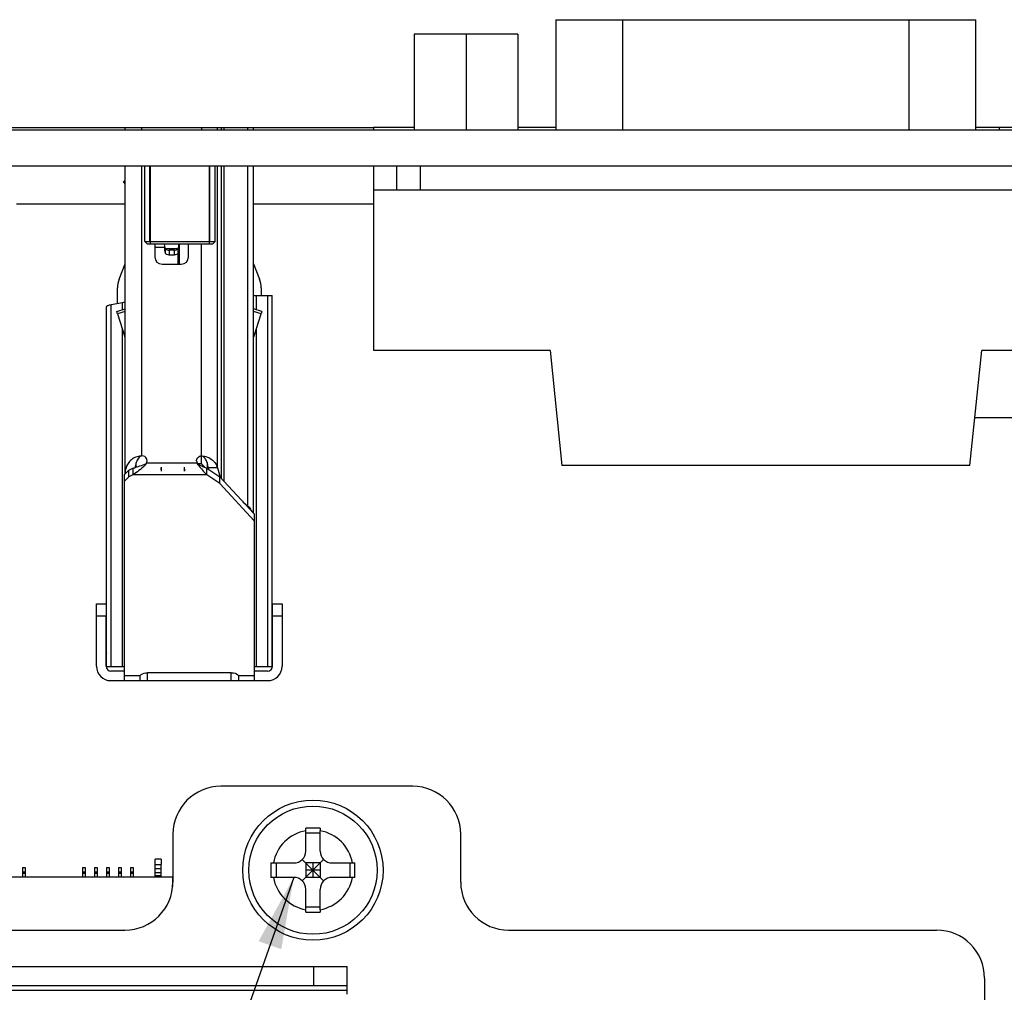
# Model space of a CAD drawing. Header units: millimetres. Extents: x 0 to 3905, y -1166 to 1110.
# Tile 32 of 155: x 1455 to 1496, y -531 to -490. Entities that reach past the tile are written whole.
import ezdxf

# ---------------------------------------------------------------- set-up
doc = ezdxf.new("R2010")
doc.units = ezdxf.units.MM
doc.header["$LTSCALE"] = 65.395
doc.layers.get('0').update_dxf_attribs({"linetype": 'CONTINUOUS'})
for name, color, linetype in [('101300229_DXF_CONTINUOUS_LINE', 7, 'CONTINUOUS'), ('101300561_DXF_CONTINUOUS_LINE', 7, 'CONTINUOUS'), ('101304314_DXF_CONTINUOUS_LINE', 7, 'CONTINUOUS'), ('101304772_DXF_CONTINUOUS_LINE', 7, 'CONTINUOUS'), ('DE-11-004220DXF_CONTINUOUS_LINE', 7, 'CONTINUOUS'), ('DE-11-053560DXF_CONTINUOUS_LINE', 7, 'CONTINUOUS'), ('DE-11-055623DXF_CONTINUOUS_LINE', 7, 'CONTINUOUS'), ('DE-13-001392DXF_CONTINUOUS_LINE', 7, 'CONTINUOUS'), ('DE-19-002068DXF_CONTINUOUS_LINE', 7, 'CONTINUOUS'), ('DE-20-017388_DXF_TEXT', 7, 'CONTINUOUS'), ('PCB-MV-23383DXF_CONTINUOUS_LINE', 7, 'CONTINUOUS'), ('SC-KM3X5B-JMDXF_CONTINUOUS_LINE', 7, 'CONTINUOUS'), ('SC-PSF0M3X6-DXF_CONTINUOUS_LINE', 7, 'CONTINUOUS'), ('ZKRD4B0C487ADXF_CONTINUOUS_LINE', 7, 'CONTINUOUS')]:
    doc.layers.add(name, color=color, linetype=linetype)
doc.styles.get("Standard").update_dxf_attribs({"font": 'ISOCP', "width": 0.8})
doc.dimstyles.get("Standard").update_dxf_attribs({"dimtxt": 3, "dimasz": 3, "dimexe": 2.5, "dimexo": 0.5, "dimtad": 1, "dimdsep": 46, "dimtxsty": 'Standard', "dimblk": '_FILLED', "dimblk1": '_FILLED', "dimblk2": '_FILLED', "dimcen": 0.09, "dimclrt": 3, "dimazin": 2, "dimtol": 1, "dimtp": 0.01, "dimtm": 0.01, "dimtfac": 1, "dimtofl": 0, "dimtmove": 0, "dimatfit": 3, "dimldrblk": '_FILLED', "dimfxl": 1, "dimtolj": 1, "dimarcsym": 0})

# ---------------------------------------------------------------- blocks, each defined once
blk = doc.blocks.new('_FILLED')
at = {"color": 0, "linetype": 'ByBlock'}
blk.add_solid([(0, 0), (-1, 0.167), (-1, -0.167)], dxfattribs=at)

msp = doc.modelspace()

# ---------------------------------------------------------------- linework, layer by layer
at = {"layer": '101300229_DXF_CONTINUOUS_LINE'}
for p, q in [((1469.529, -494.773), (1469.529, -494.873)), ((1471.229, -494.773), (1469.529, -494.773)), ((1477.134, -494.773), (1475.559, -494.773)), ((1469.529, -496.373), (1469.529, -503.973)), ((1469.544, -497.378), (1469.529, -497.378)), ((1469.529, -497.864), (1469.544, -497.864)), ((1469.529, -503.973), (1469.544, -503.973))]:
    msp.add_line(p, q, dxfattribs=at)
at = {"layer": '101300561_DXF_CONTINUOUS_LINE'}
for p, q in [((1496.229, -494.773), (1494.655, -494.773)), ((1495.639, -494.873), (1495.639, -494.773)), ((1494.603, -506.873), (1502.259, -506.873))]:
    msp.add_line(p, q, dxfattribs=at)
at = {"layer": '101304314_DXF_CONTINUOUS_LINE'}
for p, q in [((1460.431, -525.519), (1460.431, -525.289)), ((1460.681, -525.289), (1460.431, -525.289)), ((1460.681, -525.289), (1460.681, -525.519)), ((1454.896, -525.639), (1454.896, -525.828)), ((1454.896, -525.639), (1455.016, -525.639)), ((1454.896, -525.828), (1454.896, -525.878)), ((1454.896, -525.828), (1455.016, -525.828)), ((1454.896, -525.878), (1454.896, -526.039)), ((1454.896, -525.878), (1455.016, -525.878)), ((1455.016, -525.639), (1455.016, -525.828)), ((1455.016, -525.828), (1455.016, -525.878)), ((1455.016, -525.878), (1455.016, -526.039)), ((1457.396, -525.639), (1457.396, -525.828)), ((1457.396, -525.639), (1457.516, -525.639)), ((1457.396, -525.828), (1457.396, -525.878)), ((1457.396, -525.828), (1457.516, -525.828)), ((1457.396, -525.878), (1457.396, -526.039)), ((1457.396, -525.878), (1457.516, -525.878)), ((1457.516, -525.639), (1457.516, -525.828)), ((1457.516, -525.828), (1457.516, -525.878)), ((1457.516, -525.878), (1457.516, -526.039)), ((1457.896, -525.639), (1457.896, -525.828)), ((1457.896, -525.639), (1458.016, -525.639)), ((1457.896, -525.828), (1457.896, -525.878)), ((1457.896, -525.828), (1458.016, -525.828)), ((1457.896, -525.878), (1457.896, -526.039)), ((1457.896, -525.878), (1458.016, -525.878)), ((1458.016, -525.639), (1458.016, -525.828)), ((1458.016, -525.828), (1458.016, -525.878)), ((1458.016, -525.878), (1458.016, -526.039)), ((1458.396, -525.639), (1458.396, -525.828)), ((1458.396, -525.639), (1458.516, -525.639)), ((1458.396, -525.828), (1458.396, -525.878)), ((1458.396, -525.828), (1458.516, -525.828)), ((1458.396, -525.878), (1458.396, -526.039)), ((1458.396, -525.878), (1458.516, -525.878)), ((1458.516, -525.639), (1458.516, -525.828)), ((1458.516, -525.828), (1458.516, -525.878)), ((1458.516, -525.878), (1458.516, -526.039)), ((1458.896, -525.639), (1458.896, -525.828)), ((1458.896, -525.639), (1459.016, -525.639)), ((1458.896, -525.828), (1458.896, -525.878)), ((1458.896, -525.828), (1459.016, -525.828)), ((1458.896, -525.878), (1458.896, -526.039)), ((1458.896, -525.878), (1459.016, -525.878)), ((1459.016, -525.639), (1459.016, -525.828)), ((1459.016, -525.828), (1459.016, -525.878)), ((1459.016, -525.878), (1459.016, -526.039)), ((1459.396, -525.639), (1459.396, -525.828)), ((1459.396, -525.639), (1459.516, -525.639)), ((1459.396, -525.828), (1459.396, -525.878)), ((1459.396, -525.828), (1459.516, -525.828)), ((1459.396, -525.878), (1459.396, -526.039)), ((1459.396, -525.878), (1459.516, -525.878)), ((1459.516, -525.639), (1459.516, -525.828)), ((1459.516, -525.828), (1459.516, -525.878)), ((1459.516, -525.878), (1459.516, -526.039)), ((1460.431, -525.699), (1460.431, -525.519)), ((1460.431, -525.519), (1460.681, -525.519)), ((1460.431, -525.859), (1460.431, -525.699)), ((1460.681, -525.699), (1460.431, -525.699)), ((1460.431, -525.969), (1460.431, -525.859)), ((1460.681, -525.859), (1460.431, -525.859)), ((1460.681, -525.699), (1460.681, -525.519)), ((1460.681, -525.859), (1460.681, -525.699)), ((1460.681, -525.969), (1460.681, -525.859)), ((1461.162, -526.039), (1439.252, -526.039)), ((1460.431, -526.039), (1460.431, -525.969)), ((1460.431, -525.969), (1460.681, -525.969)), ((1460.681, -526.039), (1460.681, -525.969)), ((1461.162, -526.44), (1461.162, -526.039))]:
    msp.add_line(p, q, dxfattribs=at)
at = {"layer": '101304772_DXF_CONTINUOUS_LINE'}
for p, q in [((1459.179, -494.873), (1459.179, -494.773)), ((1459.179, -494.773), (1464.529, -494.773)), ((1459.879, -494.873), (1459.879, -494.773)), ((1462.357, -494.773), (1462.357, -494.873)), ((1463.027, -494.873), (1463.027, -494.773)), ((1463.203, -494.873), (1463.203, -494.773)), ((1463.292, -494.773), (1463.292, -494.873)), ((1464.291, -494.873), (1464.291, -494.773)), ((1464.529, -494.873), (1464.529, -494.773)), ((1459.179, -509.175), (1459.179, -496.373)), ((1459.879, -508.473), (1459.879, -496.373)), ((1463.027, -508.968), (1463.027, -496.373)), ((1463.203, -509.42), (1463.203, -496.373)), ((1463.292, -496.373), (1463.292, -509.516)), ((1464.291, -510.563), (1464.291, -496.373)), ((1464.529, -510.863), (1464.529, -496.373)), ((1459.115, -497.026), (1459.179, -496.98)), ((1459.179, -497.125), (1459.115, -497.026)), ((1460.418, -499.623), (1460.418, -500.173)), ((1460.812, -499.623), (1460.815, -499.734)), ((1460.812, -499.623), (1460.815, -499.734)), ((1461.422, -499.734), (1461.424, -499.623)), ((1461.422, -499.734), (1461.424, -499.623)), ((1461.444, -500.473), (1461.444, -499.623)), ((1461.818, -500.173), (1461.818, -499.623)), ((1462.357, -508.791), (1462.357, -499.623)), ((1460.812, -499.774), (1460.418, -499.774)), ((1460.815, -499.734), (1460.815, -499.904)), ((1460.851, -499.817), (1460.851, -500.017)), ((1460.851, -499.817), (1461.386, -499.817)), ((1461.015, -499.892), (1461.015, -500.092)), ((1461.222, -499.892), (1461.015, -499.892)), ((1461.222, -499.892), (1461.222, -500.092)), ((1461.386, -500.017), (1461.386, -499.817)), ((1461.394, -500.473), (1461.394, -499.992)), ((1461.422, -499.904), (1461.422, -499.734)), ((1458.925, -501.095), (1459.179, -500.461)), ((1461.222, -500.092), (1461.015, -500.092)), ((1464.529, -500.462), (1464.782, -501.095)), ((1460.718, -500.473), (1461.518, -500.473)), ((1458.854, -502.122), (1458.854, -501.466)), ((1464.854, -501.466), (1464.854, -501.773)), ((1459.071, -502.083), (1458.598, -502.168)), ((1459.071, -502.374), (1459.071, -502.083)), ((1464.529, -501.773), (1465.304, -501.773)), ((1464.636, -501.773), (1464.636, -502.374)), ((1465.11, -501.773), (1465.11, -517.273)), ((1465.304, -517.273), (1465.304, -501.773)), ((1458.404, -517.273), (1458.404, -502.248)), ((1458.598, -517.273), (1458.598, -502.168)), ((1458.829, -502.453), (1459.179, -502.339)), ((1458.86, -502.548), (1458.829, -502.453)), ((1459.179, -502.444), (1458.86, -502.548)), ((1464.879, -502.453), (1464.529, -502.339)), ((1464.848, -502.548), (1464.529, -502.444)), ((1464.879, -502.453), (1464.848, -502.548)), ((1458.86, -502.548), (1459.169, -503.5)), ((1464.539, -503.5), (1464.848, -502.548)), ((1459.071, -517.273), (1459.071, -503.197)), ((1464.636, -503.199), (1464.636, -517.273)), ((1459.894, -508.473), (1459.879, -508.473)), ((1459.154, -509.242), (1459.334, -509.061)), ((1459.334, -509.061), (1459.502, -508.984)), ((1459.334, -509.344), (1459.334, -509.061)), ((1459.502, -508.984), (1459.502, -509.267)), ((1459.629, -508.787), (1459.629, -508.946)), ((1460.003, -508.813), (1460.003, -508.868)), ((1460.705, -508.773), (1460.068, -508.772)), ((1460.678, -509.034), (1460.676, -509.085)), ((1460.678, -509.034), (1460.676, -509.085)), ((1460.676, -509.085), (1460.676, -509.095)), ((1460.676, -509.085), (1460.676, -509.095)), ((1460.679, -508.974), (1460.678, -509.034)), ((1460.68, -508.935), (1460.679, -508.954)), ((1460.68, -508.935), (1460.679, -508.954)), ((1460.679, -508.954), (1460.679, -508.974)), ((1460.679, -508.954), (1460.679, -508.974)), ((1461.623, -508.773), (1460.705, -508.773)), ((1462.184, -508.772), (1461.623, -508.773)), ((1461.649, -508.974), (1461.648, -508.935)), ((1461.649, -508.974), (1461.648, -508.935)), ((1461.65, -509.016), (1461.649, -508.974)), ((1461.65, -509.016), (1461.649, -508.974)), ((1461.65, -509.03), (1461.65, -509.016)), ((1461.65, -509.03), (1461.65, -509.016)), ((1461.652, -509.103), (1461.65, -509.03)), ((1462.207, -508.791), (1462.357, -508.791)), ((1462.221, -508.8), (1462.221, -508.838)), ((1462.59, -509.267), (1462.59, -508.984)), ((1462.59, -508.984), (1463.133, -509.344)), ((1462.596, -508.751), (1462.596, -508.984)), ((1462.664, -509.033), (1462.644, -508.968)), ((1463.027, -508.968), (1462.644, -508.968)), ((1463.027, -508.968), (1463.146, -509.357)), ((1459.154, -517.846), (1459.154, -509.242)), ((1459.334, -509.344), (1459.154, -509.525)), ((1459.179, -509.217), (1459.179, -509.175)), ((1459.221, -509.175), (1459.179, -509.175)), ((1459.502, -509.267), (1459.334, -509.344)), ((1462.59, -509.267), (1459.502, -509.267)), ((1460.676, -509.095), (1460.676, -509.103)), ((1460.676, -509.095), (1460.676, -509.103)), ((1463.133, -509.627), (1462.59, -509.267)), ((1463.133, -509.627), (1463.133, -509.344)), ((1463.133, -509.344), (1464.554, -510.891)), ((1464.554, -511.173), (1463.133, -509.627)), ((1464.09, -510.385), (1464.291, -510.563)), ((1464.253, -510.563), (1464.291, -510.563)), ((1464.554, -510.891), (1464.554, -517.846)), ((1457.984, -515.136), (1457.984, -514.636)), ((1457.984, -514.636), (1458.384, -514.636)), ((1458.384, -514.636), (1458.384, -515.136)), ((1465.324, -515.136), (1465.324, -514.636)), ((1465.324, -514.636), (1465.724, -514.636)), ((1465.724, -514.636), (1465.724, -515.136)), ((1457.984, -517.246), (1457.984, -515.136)), ((1457.984, -515.136), (1458.384, -515.136)), ((1458.384, -517.246), (1458.384, -515.136)), ((1465.324, -517.246), (1465.324, -515.136)), ((1465.324, -515.136), (1465.724, -515.136)), ((1465.724, -515.136), (1465.724, -517.246)), ((1458.404, -515.369), (1458.384, -515.369)), ((1465.324, -515.369), (1465.304, -515.369)), ((1458.384, -516.638), (1458.404, -516.693)), ((1465.304, -516.693), (1465.324, -516.638)), ((1459.154, -517.273), (1458.404, -517.273)), ((1465.304, -517.273), (1464.554, -517.273)), ((1459.154, -517.446), (1458.584, -517.446)), ((1459.784, -517.641), (1459.154, -517.641)), ((1459.784, -517.641), (1459.784, -517.846)), ((1460.104, -517.846), (1460.104, -517.514)), ((1463.604, -517.514), (1460.104, -517.514)), ((1463.604, -517.846), (1463.604, -517.514)), ((1463.923, -517.846), (1463.923, -517.641)), ((1464.554, -517.641), (1463.923, -517.641)), ((1465.124, -517.446), (1464.554, -517.446)), ((1458.584, -517.846), (1459.154, -517.846)), ((1459.154, -517.846), (1465.124, -517.846))]:
    msp.add_line(p, q, dxfattribs=at)
for centre, radius, start, end in [((1466.044, -497.533), 5.674, 202.8309, 203.7425), ((1469.652, -497.177), 9.248, 197.15, 197.8845), ((1456.281, -497.571), 5.577, 336.2515, 337.1788), ((1452.397, -497.118), 9.445, 342.1252, 342.8444), ((1460.718, -500.173), 0.3, 180, 270), ((1461.518, -500.173), 0.3, 270, 0), ((1459.854, -501.466), 1, 158.1986, 179.9927), ((1463.854, -501.466), 1, 0, 21.8014), ((1458.979, -503.562), 0.2, 0, 18), ((1459.879, -509.18), 0.707, 89.9681, 91.9824), ((1459.894, -508.673), 0.2, 330.2509, 90), ((1462.357, -508.673), 0.2, 180, 209.6753), ((1458.609, -505.732), 3.373, 285.3433, 286.7112), ((1458.53, -505.466), 3.65, 286.697, 286.9399), ((1458.482, -505.308), 3.815, 286.9423, 287.4954), ((1461.795, -509.049), 1.121, 177.9714, 179.0642), ((1461.78, -509.048), 1.106, 177.9805, 179.9772), ((1461.759, -509.048), 1.085, 179.0653, 179.9307), ((1461.676, -509.048), 1.002, 179.8966, 183.0995), ((1461.679, -509.049), 1.005, 179.9565, 183.0858), ((1461.85, -509.051), 1.176, 176.2424, 177.9842), ((1461.844, -509.05), 1.17, 176.2386, 177.967), ((1461.91, -509.055), 1.236, 174.454, 176.2438), ((1461.902, -509.054), 1.228, 174.4345, 176.2395), ((1436.615, -508.411), 24.07, 358.5176, 358.661), ((1460.405, -509.056), 1.249, 4.6524, 5.5416), ((1460.414, -509.055), 1.24, 4.664, 5.5616), ((1460.432, -509.053), 1.222, 3.7511, 4.6527), ((1460.439, -509.053), 1.215, 3.7558, 4.6644), ((1489.84, -508.325), 28.198, 181.434, 181.5812), ((1460.479, -509.051), 1.175, 1.9985, 3.7573), ((1460.484, -509.05), 1.169, 2.0162, 3.7618), ((1460.649, -509.048), 1.005, 356.9124, 0.0536), ((1460.552, -509.048), 1.102, 0.0745, 2.0193), ((1460.549, -509.048), 1.105, 0.0325, 2.0017), ((1460.633, -509.048), 1.02, 357.9279, 0.0789), ((1460.697, -509.05), 0.957, 357.0558, 357.915), ((1460.72, -509.051), 0.934, 356.846, 357.0532), ((1458.584, -517.246), 0.6, 180, 270), ((1458.584, -517.246), 0.2, 180, 270), ((1465.124, -517.246), 0.6, 270, 0), ((1465.124, -517.246), 0.2, 270, 0)]:
    msp.add_arc(centre, radius, start, end, dxfattribs=at)
for points, knots in [([(1460.851, -499.817), (1460.869, -499.841), (1460.921, -499.879), (1460.983, -499.892), (1461.015, -499.892)], [0, 0, 0, 0, 0.487309, 1, 1, 1, 1]), ([(1461.015, -500.092), (1460.983, -500.092), (1460.921, -500.079), (1460.869, -500.041), (1460.851, -500.017)], [0, 0, 0, 0, 0.512691, 1, 1, 1, 1]), ([(1461.222, -499.892), (1461.253, -499.892), (1461.316, -499.879), (1461.367, -499.841), (1461.386, -499.817)], [0, 0, 0, 0, 0.512694, 1, 1, 1, 1]), ([(1461.386, -500.017), (1461.367, -500.041), (1461.316, -500.079), (1461.253, -500.092), (1461.222, -500.092)], [0, 0, 0, 0, 0.487306, 1, 1, 1, 1]), ([(1459.179, -502.038), (1459.179, -502.043), (1459.17, -502.054), (1459.133, -502.07), (1459.098, -502.078), (1459.071, -502.083)], [0, 0, 0, 0, 0.114451, 0.311529, 1, 1, 1, 1]), ([(1458.598, -502.168), (1458.57, -502.173), (1458.521, -502.183), (1458.466, -502.2), (1458.433, -502.215), (1458.414, -502.226), (1458.404, -502.24), (1458.404, -502.248)], [0, 0, 0, 0, 0.3925, 0.688373, 0.799034, 0.885716, 1, 1, 1, 1]), ([(1459.579, -508.541), (1459.513, -508.572), (1459.395, -508.654), (1459.268, -508.815), (1459.195, -508.991), (1459.179, -509.115), (1459.179, -509.175)], [0, 0, 0, 0, 0.279993, 0.533606, 0.770755, 1, 1, 1, 1]), ([(1459.854, -508.474), (1459.83, -508.474), (1459.735, -508.483), (1459.643, -508.511), (1459.579, -508.541)], [0, 0, 0, 0, 0.257898, 1, 1, 1, 1]), ([(1459.854, -508.476), (1459.789, -508.488), (1459.714, -508.576), (1459.659, -508.693), (1459.638, -508.756), (1459.629, -508.787)], [0, 0, 0, 0, 0.501709, 0.751717, 1, 1, 1, 1]), ([(1462.157, -508.673), (1462.158, -508.664), (1462.158, -508.638), (1462.174, -508.587), (1462.212, -508.528), (1462.271, -508.489), (1462.323, -508.474), (1462.349, -508.473), (1462.357, -508.473)], [0, 0, 0, 0, 0.083337, 0.250006, 0.500011, 0.750015, 0.916684, 1, 1, 1, 1]), ([(1462.644, -508.968), (1462.638, -508.919), (1462.624, -508.845), (1462.597, -508.749), (1462.571, -508.678), (1462.537, -508.609), (1462.494, -508.546), (1462.437, -508.491), (1462.384, -508.473), (1462.357, -508.473)], [0, 0, 0, 0, 0.245368, 0.368513, 0.492105, 0.616389, 0.741909, 0.869581, 1, 1, 1, 1]), ([(1462.357, -508.473), (1462.442, -508.473), (1462.606, -508.503), (1462.809, -508.623), (1462.95, -508.784), (1463.008, -508.907), (1463.027, -508.968)], [0, 0, 0, 0, 0.286522, 0.547461, 0.782309, 1, 1, 1, 1]), ([(1460.003, -508.868), (1459.921, -508.942), (1459.76, -509.083), (1459.589, -509.211), (1459.502, -509.267)], [0, 0, 0, 0, 0.515719, 1, 1, 1, 1]), ([(1459.629, -508.947), (1459.66, -508.937), (1459.786, -508.895), (1459.91, -508.849), (1460.003, -508.813)], [0, 0, 0, 0, 0.247813, 1, 1, 1, 1]), ([(1462.221, -508.8), (1462.251, -508.817), (1462.372, -508.884), (1462.495, -508.946), (1462.59, -508.984)], [0, 0, 0, 0, 0.25549, 1, 1, 1, 1]), ([(1462.221, -508.838), (1462.281, -508.916), (1462.397, -509.065), (1462.524, -509.206), (1462.59, -509.267)], [0, 0, 0, 0, 0.523555, 1, 1, 1, 1]), ([(1462.357, -508.791), (1462.369, -508.804), (1462.415, -508.855), (1462.461, -508.905), (1462.495, -508.943)], [0, 0, 0, 0, 0.256301, 1, 1, 1, 1]), ([(1464.291, -510.563), (1464.31, -510.579), (1464.378, -510.646), (1464.431, -510.726), (1464.461, -510.789)], [0, 0, 0, 0, 0.261896, 1, 1, 1, 1]), ([(1459.784, -517.641), (1459.802, -517.621), (1459.891, -517.544), (1460.014, -517.514), (1460.104, -517.514)], [0, 0, 0, 0, 0.227718, 1, 1, 1, 1]), ([(1463.604, -517.514), (1463.635, -517.514), (1463.751, -517.524), (1463.868, -517.577), (1463.923, -517.641)], [0, 0, 0, 0, 0.272207, 1, 1, 1, 1])]:
    msp.add_open_spline(points, degree=3, knots=knots, dxfattribs=at)
for points in [[(1459.629, -508.787), (1459.613, -508.843), (1459.602, -508.9), (1459.594, -508.957)], [(1460.003, -508.813), (1460.026, -508.803), (1460.049, -508.789), (1460.068, -508.772)], [(1460.068, -508.772), (1460.051, -508.807), (1460.03, -508.841), (1460.003, -508.868)], [(1462.184, -508.772), (1462.195, -508.783), (1462.207, -508.792), (1462.221, -508.8)], [(1462.221, -508.838), (1462.206, -508.817), (1462.194, -508.795), (1462.184, -508.772)]]:
    msp.add_open_spline(points, degree=3, dxfattribs=at)
at = {"layer": 'DE-11-004220DXF_CONTINUOUS_LINE'}
for p, q in [((1376.443, -529.773), (1468.443, -529.773)), ((1467.043, -530.573), (1467.043, -529.773)), ((1468.443, -530.573), (1468.443, -529.773)), ((1468.443, -530.573), (1376.443, -530.573)), ((1468.443, -530.773), (1376.443, -530.773)), ((1468.443, -530.773), (1468.443, -530.573)), ((1468.443, -530.923), (1468.443, -530.773))]:
    msp.add_line(p, q, dxfattribs=at)
at = {"layer": 'DE-11-053560DXF_CONTINUOUS_LINE'}
for p, q in [((1471.17, -522.253), (1463.17, -522.253)), ((1461.17, -524.253), (1461.17, -526.253)), ((1473.17, -526.253), (1473.17, -524.253)), ((1439.128, -528.253), (1459.17, -528.253)), ((1475.17, -528.253), (1493.011, -528.253)), ((1495.011, -530.253), (1495.011, -534.771))]:
    msp.add_line(p, q, dxfattribs=at)
for centre, start, end in [((1463.17, -524.253), 90, 180), ((1471.17, -524.253), 0, 90), ((1459.17, -526.253), 270, 0), ((1475.17, -526.253), 180, 270), ((1493.011, -530.253), 0, 90)]:
    msp.add_arc(centre, 2, start, end, dxfattribs=at)
at = {"layer": 'DE-11-055623DXF_CONTINUOUS_LINE'}
for p, q in [((1326.67, -494.873), (1537.492, -494.873)), ((1326.67, -496.373), (1537.492, -496.373))]:
    msp.add_line(p, q, dxfattribs=at)
at = {"layer": 'DE-13-001392DXF_CONTINUOUS_LINE'}
for p, q in [((1452.729, -494.773), (1459.179, -494.773)), ((1464.529, -494.773), (1469.529, -494.773))]:
    msp.add_line(p, q, dxfattribs=at)
at = {"layer": 'DE-19-002068DXF_CONTINUOUS_LINE'}
for p, q in [((1471.229, -490.873), (1471.229, -494.873)), ((1475.559, -490.873), (1471.229, -490.873)), ((1473.394, -490.873), (1473.394, -494.873)), ((1475.559, -490.873), (1475.559, -494.873))]:
    msp.add_line(p, q, dxfattribs=at)
at = {"layer": 'PCB-MV-23383DXF_CONTINUOUS_LINE'}
for p, q in [((1459.179, -497.973), (1454.652, -497.973)), ((1469.529, -497.973), (1464.529, -497.973))]:
    msp.add_line(p, q, dxfattribs=at)
at = {"layer": 'SC-KM3X5B-JMDXF_CONTINUOUS_LINE'}
for p, q in [((1459.999, -499.523), (1459.999, -496.373)), ((1460.214, -499.523), (1460.214, -496.373)), ((1460.235, -499.623), (1460.235, -496.373)), ((1462.694, -499.623), (1462.694, -496.373)), ((1462.714, -499.523), (1462.714, -496.373)), ((1462.929, -499.523), (1462.929, -496.373)), ((1459.999, -499.523), (1460.237, -499.523)), ((1459.999, -499.523), (1462.929, -499.523)), ((1459.999, -499.523), (1460.099, -499.623)), ((1460.099, -499.623), (1462.829, -499.623)), ((1460.237, -499.523), (1462.558, -499.523)), ((1462.558, -499.523), (1462.795, -499.523)), ((1462.795, -499.523), (1462.929, -499.523)), ((1462.929, -499.523), (1462.829, -499.623))]:
    msp.add_line(p, q, dxfattribs=at)
at = {"layer": 'SC-PSF0M3X6-DXF_CONTINUOUS_LINE'}
for p, q in [((1466.709, -524.105), (1466.709, -524.004)), ((1466.709, -524.953), (1466.709, -524.105)), ((1467.309, -524.213), (1466.709, -524.213)), ((1467.309, -524.004), (1467.309, -524.105)), ((1467.309, -524.953), (1467.309, -524.105)), ((1465.26, -525.453), (1466.209, -525.453)), ((1465.469, -525.453), (1465.469, -526.053)), ((1467.009, -525.753), (1466.563, -525.307)), ((1466.709, -525.453), (1466.709, -526.053)), ((1467.309, -525.453), (1466.709, -525.453)), ((1467.009, -525.753), (1467.455, -525.307)), ((1467.009, -525.453), (1467.009, -526.053)), ((1467.309, -525.453), (1467.309, -526.053)), ((1467.809, -525.453), (1468.758, -525.453)), ((1468.549, -525.453), (1468.549, -526.053)), ((1466.563, -526.2), (1467.009, -525.753)), ((1467.309, -525.753), (1466.709, -525.753)), ((1467.455, -526.2), (1467.009, -525.753)), ((1466.209, -526.053), (1465.26, -526.053)), ((1467.309, -526.053), (1466.709, -526.053)), ((1468.758, -526.053), (1467.809, -526.053)), ((1466.709, -527.401), (1466.709, -526.553)), ((1467.309, -527.401), (1467.309, -526.553)), ((1467.309, -527.293), (1466.709, -527.293)), ((1466.709, -527.502), (1466.709, -527.401)), ((1467.309, -527.401), (1467.309, -527.502))]:
    msp.add_line(p, q, dxfattribs=at)
for radius in [2.925, 2.675]:
    msp.add_circle((1467.009, -525.753), radius, dxfattribs=at)
for centre, radius, start, end in [((1467.009, -525.753), 1.675, 100.3176, 169.6824), ((1467.009, -626.237), 102.234, 89.83187, 90.16813), ((1467.009, -525.753), 1.675, 10.3176, 79.6824), ((1466.209, -524.953), 0.5, 270, 0), ((1467.809, -524.953), 0.5, 180, 270), ((1567.514, -525.735), 102.255, 179.84191, 180.01001), ((1366.546, -525.735), 102.212, 359.98999, 0.15815), ((1567.514, -525.771), 102.255, 179.98999, 180.15809), ((1366.546, -525.771), 102.212, 359.84185, 0.01001), ((1467.009, -525.753), 1.675, 190.3176, 259.6824), ((1466.209, -526.553), 0.5, 0, 90), ((1467.009, -525.753), 1.675, 280.3176, 349.6824), ((1467.809, -526.553), 0.5, 90, 180), ((1467.009, -425.269), 102.234, 269.83187, 270.16813)]:
    msp.add_arc(centre, radius, start, end, dxfattribs=at)
at = {"layer": 'ZKRD4B0C487ADXF_CONTINUOUS_LINE'}
for p, q in [((1477.134, -490.273), (1477.134, -494.873)), ((1477.134, -490.273), (1494.655, -490.273)), ((1479.934, -494.873), (1479.934, -490.273)), ((1491.855, -490.273), (1491.855, -494.873)), ((1494.655, -494.873), (1494.655, -490.273)), ((1470.494, -496.373), (1470.494, -497.373)), ((1471.494, -497.373), (1471.494, -496.373)), ((1469.544, -504.073), (1469.544, -497.373)), ((1469.544, -497.373), (1502.244, -497.373)), ((1476.894, -504.073), (1469.544, -504.073)), ((1476.894, -504.073), (1477.394, -508.873)), ((1494.394, -508.873), (1494.894, -504.073)), ((1502.244, -504.073), (1494.894, -504.073)), ((1494.394, -508.873), (1477.394, -508.873))]:
    msp.add_line(p, q, dxfattribs=at)

# ---------------------------------------------------------------- leaders
at = {"layer": 'DE-20-017388_DXF_TEXT', "annotation_type": 0, "has_hookline": 1, "hookline_direction": 0, "text_width": 55.018}
for points in [[(1379.811, -526.053), (1415.741, -670.005), (1417.116, -668.505), (1420.116, -668.505)], [(1466.209, -526.053), (1415.741, -670.005), (1417.116, -668.505), (1420.116, -668.505)]]:
    msp.add_leader(points, dimstyle='Standard', override={"dimtad": 0}, dxfattribs=at)

doc.saveas('drawing.dxf')
